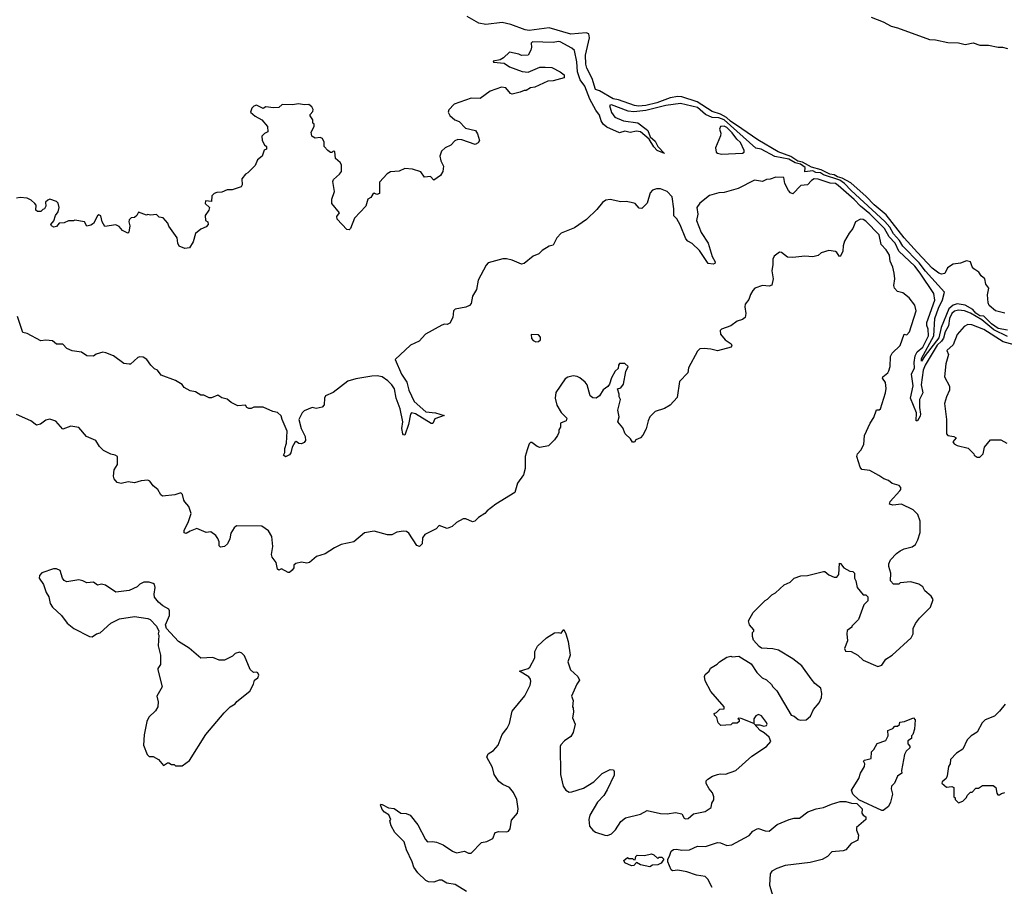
# Model space of a CAD drawing. Extents: x 2323203 to 2567568, y 883585 to 1022917.
# Tile 228 of 256: x 2504318 to 2511750, y 1008620 to 1015162. Entities that reach past the tile are written whole.
import ezdxf

# ---------------------------------------------------------------- set-up
doc = ezdxf.new("R2010")
doc.units = 0

msp = doc.modelspace()

# ---------------------------------------------------------------- linework, layer by layer
at = {"layer": '0CON10XD'}
for points in [[(2511094.3, 1013404.3), (2510994, 1013515), (2510858.4, 1013688.4), (2510766.7, 1013765), (2510708.3, 1013828.3), (2510590.9, 1013930.9), (2510526.7, 1013966.7), (2510491.2, 1013975), (2510465, 1013989.7), (2510432.4, 1013995), (2510368.2, 1014028.2), (2510295, 1014049.6), (2510227.4, 1014087.4), (2510191.3, 1014095), (2510137.9, 1014127.9), (2510044.2, 1014165), (2509889.7, 1014255), (2509768.9, 1014338.9), (2509684, 1014395), (2509654, 1014424), (2509607.6, 1014447.6), (2509545, 1014468.6), (2509432.9, 1014542.9), (2509315, 1014578.7), (2509285, 1014581.5), (2509228.5, 1014571.5), (2509127.5, 1014535), (2509045, 1014514.6), (2508989.6, 1014509.6), (2508959.4, 1014515), (2508838, 1014558), (2508798.5, 1014565), (2508694.2, 1014624.2), (2508665, 1014634.2), (2508638.5, 1014718.5), (2508598.5, 1014795), (2508590.7, 1014825), (2508589.1, 1014895), (2508618.1, 1015025), (2508614.3, 1015054.2), (2508595, 1015063.8), (2508478.5, 1015051.5), (2508315, 1015100.6), (2508165, 1015079.7), (2508134.3, 1015085), (2508025, 1015126.2), (2507960.6, 1015140.6), (2507836.3, 1015126.3), (2507784.3, 1015135), (2507695.7, 1015185.7)], [(2510745, 1015180), (2510835, 1015145.4), (2510895, 1015112), (2510945, 1015100), (2511185, 1015011.1), (2511230.2, 1015010.2), (2511325, 1014989.6), (2511405, 1014986.4), (2511455, 1014975.3), (2511515, 1014986.4), (2511565, 1014969.1), (2511631.2, 1014968.8), (2511705, 1014954), (2511735.4, 1014955.4), (2511775, 1014944.6)], [(2510593.4, 1013873.4), (2510543, 1013925), (2510509.3, 1013949.3), (2510385, 1013991.4), (2510362.8, 1014005), (2510328.7, 1014008.7), (2510305, 1014020.8), (2510245, 1014014), (2510246.9, 1014045), (2510211.8, 1014071.7), (2510172.5, 1014082.5), (2510125, 1014109.6), (2510018.7, 1014128.7), (2509915, 1014183.8), (2509875, 1014191.2), (2509635.4, 1014405), (2509595, 1014420.3), (2509545, 1014423.4), (2509495, 1014446.1), (2509435, 1014497.8), (2509305, 1014529.2), (2509194.2, 1014515), (2509045, 1014475.6), (2508955, 1014466.8), (2508911.2, 1014471.2), (2508785, 1014518.7), (2508770.4, 1014515), (2508785, 1014461.5), (2508809.7, 1014425), (2508875, 1014399.5), (2508985, 1014383.2), (2509048.1, 1014335), (2509058.4, 1014325), (2509077.9, 1014277.9), (2509114.2, 1014245), (2509134.8, 1014204.8), (2509185, 1014152), (2509130.8, 1014175), (2509105, 1014201.8), (2509069.6, 1014259.6), (2509005, 1014315.9), (2508975, 1014319.9), (2508925, 1014310.5), (2508885, 1014319.3), (2508845, 1014306.6), (2508750.2, 1014350.2), (2508722.7, 1014372.7), (2508708.5, 1014398.5), (2508695, 1014442.1), (2508667.9, 1014477.9), (2508621.7, 1014561.7), (2508585, 1014660), (2508547.8, 1014707.8), (2508528.2, 1014768.2), (2508524.7, 1014845), (2508505, 1014929.5), (2508485, 1014947.7), (2508397.5, 1014995), (2508385, 1014998.5), (2508345, 1014988.6), (2508190, 1014995), (2508180, 1014985), (2508182.5, 1014955), (2508177, 1014933), (2508157, 1014893), (2508105, 1014892.5), (2508085, 1014902.5), (2508015, 1014917.5), (2507970, 1014875), (2507945, 1014860), (2507891.7, 1014848.3), (2507895, 1014840), (2507975, 1014832.5), (2508015, 1014806.7), (2508111.7, 1014771.7), (2508155, 1014766.7), (2508245, 1014802.5), (2508285, 1014803.3), (2508335, 1014800), (2508398.3, 1014768.3), (2508427.5, 1014745), (2508427, 1014723), (2508345, 1014700), (2508305, 1014696.7), (2508207, 1014653), (2508175, 1014647.5), (2508141.7, 1014628.3), (2508125, 1014627.5), (2508096.4, 1014613.6), (2508035, 1014600), (2508022.5, 1014605), (2507988.3, 1014648.3), (2507955, 1014652), (2507868.8, 1014621.2), (2507795, 1014566.2), (2507725, 1014570), (2507597, 1014523), (2507558.3, 1014481.7), (2507552.5, 1014465), (2507565, 1014437.5), (2507602.5, 1014405), (2507635, 1014392.5), (2507683.9, 1014343.9), (2507757.5, 1014325), (2507775, 1014300), (2507789.3, 1014250.7), (2507777.7, 1014232.3), (2507755, 1014220), (2507655.7, 1014255.7), (2507625, 1014257.5), (2507602.7, 1014247.3), (2507572.5, 1014215), (2507530, 1014195), (2507501.7, 1014168.3), (2507489.3, 1014130.7), (2507496.1, 1014096.1), (2507515.9, 1014055.9), (2507512, 1014015), (2507493.3, 1013985), (2507445, 1013950), (2507418.3, 1013978.3), (2507374.1, 1013974.1), (2507345, 1014012.5), (2507283, 1014033), (2507225, 1014037.5), (2507181.7, 1014018.3), (2507116.7, 1014013.3), (2507090.7, 1013999.3), (2507034.1, 1013935.9), (2507035, 1013850), (2507015, 1013842.5), (2506995, 1013852.5), (2506982.5, 1013845), (2506969.3, 1013820.7), (2506945, 1013807.5), (2506932, 1013755), (2506845, 1013664), (2506814, 1013585), (2506805, 1013576), (2506788, 1013578), (2506713.8, 1013655), (2506712.5, 1013675), (2506732.5, 1013705), (2506673.3, 1013775), (2506673.9, 1013806.1), (2506694, 1013865), (2506680.7, 1013939.3), (2506687.5, 1013955), (2506733.3, 1013995), (2506746.7, 1014015), (2506746.4, 1014066.4), (2506737.5, 1014085), (2506702.5, 1014115), (2506696.4, 1014166.4), (2506685, 1014170), (2506675, 1014160), (2506665, 1014160), (2506644.1, 1014174.1), (2506617.5, 1014205), (2506616.4, 1014236.4), (2506603.3, 1014265), (2506585, 1014273.8), (2506548.3, 1014268.3), (2506523, 1014283), (2506518.3, 1014311.7), (2506540, 1014355), (2506540, 1014375), (2506531.7, 1014381.7), (2506530, 1014405), (2506510, 1014435), (2506510, 1014445), (2506531.7, 1014468.3), (2506532.5, 1014485), (2506522.5, 1014505), (2506501.7, 1014521.7), (2506465, 1014520), (2506425, 1014527.5), (2506375, 1014520), (2506298.3, 1014521.7), (2506275, 1014500), (2506235, 1014496), (2506177, 1014503), (2506155, 1014492.5), (2506106.4, 1014516.4), (2506085, 1014510), (2506070, 1014495), (2506060, 1014465), (2506095, 1014432.5), (2506146.4, 1014406.4), (2506187.5, 1014355), (2506190, 1014315), (2506165, 1014302.5), (2506146.4, 1014283.6), (2506149.6, 1014249.5), (2506166.7, 1014216.7), (2506180, 1014205), (2506180, 1014185), (2506163, 1014177), (2506149.3, 1014130.7), (2506112.5, 1014105), (2506095, 1014060), (2506040, 1014005), (2506023.6, 1013996.4), (2505995, 1013960), (2505997.5, 1013915), (2505989.3, 1013900.7), (2505923, 1013877), (2505885, 1013877.5), (2505845, 1013860), (2505805, 1013857.5), (2505785, 1013850), (2505768.3, 1013831.7), (2505765, 1013790), (2505720, 1013795), (2505717.5, 1013775), (2505750, 1013745), (2505747, 1013723), (2505717.5, 1013685), (2505720, 1013645), (2505737.5, 1013635), (2505740, 1013615), (2505725, 1013597.5), (2505685, 1013580), (2505645, 1013547.5), (2505626.7, 1013485), (2505600, 1013440), (2505565, 1013433.8), (2505522.3, 1013452.3), (2505511.2, 1013475), (2505506.1, 1013516.1), (2505443.8, 1013603.8), (2505436.2, 1013626.2), (2505400, 1013665), (2505371.7, 1013671.7), (2505351.7, 1013691.7), (2505305, 1013687.5), (2505285, 1013692.5), (2505275, 1013687.5), (2505215, 1013710), (2505202.5, 1013685), (2505185, 1013667.5), (2505160, 1013665), (2505145, 1013650), (2505143, 1013637), (2505150, 1013605), (2505141.7, 1013558.3), (2505135, 1013550), (2505095, 1013570), (2505069.6, 1013599.5), (2505045, 1013613.3), (2504961.2, 1013601.2), (2504941.2, 1013635), (2504930.7, 1013680.7), (2504915, 1013690), (2504905, 1013682.5), (2504876.1, 1013623.9), (2504855, 1013610), (2504825, 1013602.5), (2504806.1, 1013636.1), (2504735, 1013647.5), (2504725, 1013642.5), (2504687, 1013643), (2504655, 1013628.8), (2504615, 1013625.7), (2504595, 1013600), (2504575, 1013596.2), (2504557.5, 1013605), (2504552.5, 1013615), (2504575.8, 1013644.2), (2504587.5, 1013685), (2504609.6, 1013710.5), (2504615.9, 1013744.1), (2504607.7, 1013777.7), (2504595, 1013790), (2504545, 1013806.2), (2504529.3, 1013800.7), (2504512.5, 1013785), (2504516.2, 1013755), (2504506.4, 1013733.6), (2504491.7, 1013728.3), (2504477, 1013713), (2504453, 1013713), (2504440, 1013725), (2504441.7, 1013761.7), (2504432.5, 1013775), (2504405, 1013800), (2504373.9, 1013813.9), (2504321.2, 1013818.8), (2504295, 1013813.8)], [(2509615, 1014146.7), (2509775, 1014153.8), (2509786.9, 1014163.1), (2509786.5, 1014175), (2509759.7, 1014235), (2509730.5, 1014260.5), (2509695, 1014309), (2509655, 1014349.3), (2509635, 1014359), (2509609.2, 1014355), (2509600.6, 1014335), (2509610.8, 1014305), (2509609.2, 1014285), (2509571.2, 1014195), (2509575, 1014162.5), (2509585, 1014153.3), (2509615, 1014146.7)], [(2511775, 1012769.3), (2511671.7, 1012821.7), (2511581.7, 1012895), (2511495, 1012947.1), (2511450, 1012965), (2511405, 1012968.7), (2511375, 1012962.2), (2511355, 1012943.9), (2511337.8, 1012905), (2511328.2, 1012851.8), (2511305, 1012806.1), (2511291.8, 1012758.2), (2511275.6, 1012734.4), (2511244.1, 1012705.9), (2511153.8, 1012555), (2511138.9, 1012515), (2511121.7, 1012405), (2511134.1, 1012345), (2511109.8, 1012295), (2511109.5, 1012235), (2511118.4, 1012185), (2511115, 1012168.2), (2511095, 1012132.9), (2511085, 1012133.8), (2511087.1, 1012195), (2511041.4, 1012305), (2511062.4, 1012397.6), (2511049.1, 1012485), (2511072.3, 1012535), (2511068.8, 1012575), (2511077.4, 1012625), (2511093.6, 1012655), (2511135, 1012689.8), (2511177.1, 1012775), (2511175.4, 1012825.4), (2511164.3, 1012854.3), (2511165.5, 1012875), (2511225.6, 1013045), (2511218.9, 1013095), (2511115, 1013249.2), (2511075, 1013302.4), (2510954.8, 1013415), (2510926.1, 1013475), (2510882.1, 1013522.1), (2510845, 1013586.5), (2510735, 1013695.8), (2510664, 1013754), (2510617.9, 1013805), (2510495, 1013911.4), (2510475, 1013924.1), (2510435, 1013927.6), (2510345, 1013957.5), (2510315, 1013959.6), (2510295, 1013948.5), (2510265, 1013914.6), (2510215, 1013909.5), (2510155, 1013847.5), (2510136, 1013855), (2510122.4, 1013872.4), (2510094, 1013925), (2510085, 1013970), (2510025, 1013973.3), (2509983, 1013957), (2509955, 1013956.7), (2509925, 1013940), (2509865, 1013950), (2509742.3, 1013887.7), (2509635, 1013858), (2509595, 1013855.8), (2509525.7, 1013834.3), (2509452.1, 1013777.9), (2509430, 1013745), (2509436.2, 1013695), (2509426.9, 1013645), (2509463.1, 1013555), (2509515.8, 1013475), (2509546.2, 1013375), (2509567.5, 1013335), (2509565, 1013322.5), (2509553, 1013317), (2509515, 1013321.2), (2509448.6, 1013418.6), (2509395, 1013471.2), (2509360.9, 1013490.9), (2509347.1, 1013507.1), (2509302.7, 1013612.7), (2509278.3, 1013658.3), (2509255, 1013682.5), (2509255.5, 1013735), (2509244.3, 1013824.3), (2509204.4, 1013864.4), (2509155.8, 1013885.8), (2509125, 1013885.8), (2509095.9, 1013874.1), (2509076.1, 1013853.9), (2509053.6, 1013776.4), (2509015, 1013736.7), (2508995, 1013740), (2508963.6, 1013773.6), (2508933, 1013783), (2508895, 1013788.8), (2508855, 1013786), (2508775, 1013805.4), (2508741.7, 1013798.3), (2508717.9, 1013782.1), (2508675, 1013729.2), (2508596.8, 1013653.2), (2508505, 1013591.4), (2508405, 1013550), (2508372.5, 1013515), (2508345, 1013460), (2508315, 1013452.5), (2508261.7, 1013418.3), (2508236.1, 1013393.9), (2508195, 1013377.5), (2508125, 1013322), (2508105, 1013316.7), (2508035, 1013346.2), (2507993.9, 1013356.1), (2507965, 1013356.2), (2507855, 1013326.7), (2507840, 1013310), (2507780, 1013195), (2507766.7, 1013125), (2507736.7, 1013075), (2507725, 1013020), (2507712.5, 1013005), (2507685, 1012992.5), (2507605, 1012976.7), (2507592.5, 1012965), (2507586.7, 1012915), (2507565, 1012870), (2507545, 1012860), (2507525, 1012862.5), (2507505, 1012856.7), (2507381.2, 1012788.8), (2507332.5, 1012735), (2507267.5, 1012705), (2507153, 1012597), (2507200, 1012485), (2507240.5, 1012425), (2507256.2, 1012365), (2507295, 1012278.5), (2507385, 1012202.2), (2507455.8, 1012194.2), (2507522.5, 1012175), (2507452.4, 1012147.6), (2507435.7, 1012114.3), (2507425, 1012112.9), (2507305, 1012187.1), (2507275, 1012194.2), (2507267.1, 1012185), (2507252.7, 1012105), (2507225, 1012026.7), (2507215, 1012027.5), (2507211.2, 1012035), (2507203.1, 1012075), (2507210.9, 1012125), (2507190, 1012225), (2507160.7, 1012305), (2507146.5, 1012375), (2507128.4, 1012405), (2507096.6, 1012436.6), (2507055, 1012466.2), (2507016.9, 1012473.1), (2506975, 1012471.4), (2506855, 1012450.8), (2506795, 1012434.4), (2506685, 1012348.8), (2506627, 1012323), (2506620, 1012305), (2506616.7, 1012255), (2506602.3, 1012237.7), (2506555, 1012226.2), (2506525, 1012233.3), (2506465, 1012210), (2506450, 1012195), (2506426.2, 1012145), (2506441.9, 1012075), (2506472.2, 1012015), (2506475.8, 1011985), (2506465, 1011970), (2506445, 1011960), (2506425, 1011963.3), (2506405, 1011976.7), (2506395, 1011970.8), (2506374.6, 1011935.4), (2506365, 1011892.5), (2506354, 1011876), (2506325, 1011861.2), (2506310, 1011875), (2506320, 1011895), (2506318.5, 1011925), (2506332.9, 1011965), (2506337.5, 1012055), (2506298.6, 1012145), (2506292.7, 1012172.7), (2506265, 1012197.5), (2506230, 1012205), (2506155, 1012237.5), (2506085, 1012237.5), (2506065, 1012227.5), (2506047, 1012227), (2506033.8, 1012233.8), (2506022.5, 1012252.5), (2505965, 1012247.5), (2505915, 1012272.5), (2505885, 1012297.5), (2505845, 1012307.5), (2505815, 1012327.5), (2505765, 1012307.5), (2505748.3, 1012308.3), (2505707.5, 1012327.5), (2505685, 1012327.5), (2505645, 1012352.5), (2505605, 1012360), (2505560, 1012385), (2505545, 1012407.5), (2505495, 1012437.5), (2505385, 1012477.5), (2505357.5, 1012515), (2505335, 1012527.5), (2505307.5, 1012555), (2505277.7, 1012597.7), (2505250, 1012615), (2505225, 1012616.7), (2505209.3, 1012610.7), (2505155, 1012562.5), (2505145, 1012562.5), (2505105, 1012567.5), (2505025, 1012623.8), (2504968, 1012648), (2504945, 1012653.3), (2504895, 1012636.7), (2504875, 1012622.5), (2504825, 1012623.3), (2504785, 1012652.5), (2504715, 1012662.5), (2504675, 1012680), (2504645, 1012712.5), (2504595, 1012712.5), (2504565, 1012737.5), (2504515, 1012743.3), (2504477.7, 1012737.7), (2504375, 1012793.8), (2504341.7, 1012801.7), (2504301.7, 1012921.7)], [(2511775, 1012817), (2511705, 1012832), (2511653.5, 1012865), (2511595, 1012924.9), (2511565, 1012926.3), (2511535, 1012945.8), (2511513.2, 1012973.2), (2511455, 1013006.4), (2511395, 1013017.3), (2511363.1, 1013006.9), (2511331.2, 1012978.8), (2511272.8, 1012837.2), (2511255, 1012761), (2511152.7, 1012627.3), (2511125, 1012583.1), (2511126.2, 1012605), (2511217.7, 1012775), (2511224.6, 1012905.4), (2511252.4, 1012985), (2511283.5, 1013046.5), (2511298, 1013105), (2511155, 1013264.4), (2511107, 1013327), (2510985, 1013452.3), (2510957.9, 1013495), (2510914.8, 1013544.8), (2510885.3, 1013595), (2510847.8, 1013637.8), (2510593.4, 1013873.4)], [(2507691.9, 1008581.9), (2507605, 1008634.4), (2507543.5, 1008643.5), (2507505, 1008666), (2507485, 1008666), (2507445, 1008651.2), (2507405, 1008654), (2507385, 1008664), (2507322.4, 1008722.4), (2507293.8, 1008765), (2507281.2, 1008805), (2507236.9, 1008895), (2507220, 1008955), (2507150, 1009025), (2507122.5, 1009077.5), (2507112.5, 1009115), (2507120, 1009125), (2507105, 1009160), (2507070.7, 1009180.7), (2507055, 1009200), (2507042.5, 1009235), (2507045, 1009240), (2507055, 1009237.5), (2507103, 1009213), (2507145, 1009206.7), (2507195, 1009171.2), (2507235, 1009168.8), (2507265, 1009156.7), (2507324, 1009085), (2507382.3, 1008972.3), (2507397.5, 1008955), (2507435, 1008959.2), (2507465, 1008952.9), (2507515, 1008932.5), (2507585, 1008884.2), (2507615, 1008872.5), (2507676, 1008886), (2507705, 1008870), (2507725, 1008870.8), (2507805, 1008951.2), (2507845, 1008958), (2507889.6, 1008980.5), (2507907.5, 1009025), (2507935, 1009034), (2507995, 1009030), (2508007.5, 1009035), (2508020, 1009055), (2508030.5, 1009119.5), (2508075, 1009173.3), (2508079.5, 1009205), (2508070.9, 1009275), (2508045, 1009328), (2508015, 1009365.8), (2507965, 1009387.5), (2507935, 1009410), (2507900.8, 1009465), (2507887, 1009517), (2507844.3, 1009595), (2507855, 1009620.8), (2507894.5, 1009645.5), (2507930.8, 1009685), (2507960, 1009765), (2507997.5, 1009815), (2508015, 1009850), (2508036.7, 1009943.3), (2508130.9, 1010059.1), (2508171.7, 1010138.3), (2508176.4, 1010166.4), (2508173.9, 1010183.9), (2508161.7, 1010201.7), (2508090, 1010245), (2508155, 1010264), (2508170, 1010275), (2508206.2, 1010345), (2508207, 1010393), (2508226.4, 1010433.6), (2508293.9, 1010496.1), (2508355, 1010533.3), (2508385, 1010536.7), (2508405, 1010530), (2508425, 1010557.5), (2508441.2, 1010525), (2508458.3, 1010468.3), (2508472.5, 1010365), (2508456.2, 1010315), (2508476.2, 1010255), (2508530, 1010205), (2508542.5, 1010175), (2508523.3, 1010145), (2508483.8, 1010055), (2508496.4, 1010023.6), (2508490, 1009975), (2508496.4, 1009966.4), (2508498.8, 1009935), (2508491.7, 1009891.7), (2508511.2, 1009845), (2508495, 1009780), (2508478.3, 1009751.7), (2508431.7, 1009718.3), (2508402.1, 1009687.9), (2508398.6, 1009675), (2508400, 1009465), (2508419.2, 1009375), (2508440, 1009345), (2508465, 1009331.2), (2508485, 1009332), (2508575, 1009360.8), (2508651.5, 1009408.5), (2508715, 1009471.2), (2508775, 1009502.5), (2508799.3, 1009499.3), (2508806.1, 1009486.1), (2508805, 1009460), (2508752.4, 1009347.6), (2508727.5, 1009305), (2508680, 1009255), (2508622, 1009158), (2508613.2, 1009123.2), (2508620, 1009075), (2508645, 1009044.2), (2508665, 1009029.2), (2508735, 1009005.7), (2508755.5, 1009004.5), (2508785, 1009017.1), (2508815, 1009045.8), (2508855, 1009109.4), (2508892, 1009138.1), (2509005, 1009163.9), (2509055, 1009191.8), (2509155, 1009168.5), (2509205, 1009167.9), (2509267.4, 1009177.4), (2509315, 1009166), (2509335, 1009133.8), (2509345, 1009130), (2509365, 1009132), (2509405, 1009167.1), (2509492.5, 1009185), (2509536.7, 1009215), (2509542.7, 1009247.3), (2509556.8, 1009273.2), (2509558.1, 1009295), (2509546.9, 1009325), (2509521.9, 1009355), (2509500.6, 1009395), (2509500, 1009415), (2509511.7, 1009428.3), (2509548.3, 1009451.7), (2509585, 1009463.8), (2509605, 1009468.8), (2509645, 1009466.2), (2509725, 1009493.3), (2509845, 1009601.2), (2509956.2, 1009675), (2509987.9, 1009712.1), (2509974.5, 1009745), (2509937.7, 1009777.7), (2509907.1, 1009795), (2509860, 1009850), (2509765, 1009886.7), (2509745, 1009890), (2509740, 1009885), (2509748.3, 1009878.3), (2509750, 1009865), (2509735, 1009852.5), (2509698.3, 1009851.7), (2509685, 1009840), (2509610, 1009835), (2509590, 1009855), (2509580, 1009895), (2509561.7, 1009911.7), (2509560, 1009925), (2509578.3, 1009931.7), (2509603, 1009957), (2509635, 1009960), (2509636.7, 1009975), (2509535, 1010091.2), (2509491.7, 1010171.7), (2509486.7, 1010203.3), (2509491.2, 1010218.8), (2509522.5, 1010245), (2509533.6, 1010266.4), (2509583, 1010297), (2509600, 1010315), (2509655, 1010350), (2509685, 1010357.5), (2509695, 1010352.5), (2509746.4, 1010356.4), (2509839.3, 1010299.3), (2509882.5, 1010235), (2509923.6, 1010193.6), (2509955, 1010177.5), (2509993, 1010143), (2510002.5, 1010125), (2510032.5, 1010095), (2510142.3, 1009912.3), (2510165, 1009903.3), (2510195, 1009878.8), (2510215, 1009874.2), (2510255, 1009876.7), (2510286.2, 1009905), (2510309.2, 1009955), (2510352, 1010005), (2510370, 1010045), (2510372.9, 1010075), (2510365, 1010116.7), (2510321.3, 1010151.3), (2510291.2, 1010185), (2510222.5, 1010285), (2510155, 1010337.5), (2510045, 1010402.5), (2510003, 1010413), (2509918.3, 1010418.3), (2509900.7, 1010430.7), (2509858.3, 1010478.3), (2509850, 1010505), (2509850, 1010535), (2509860, 1010545), (2509860, 1010555), (2509827.5, 1010595), (2509820, 1010625), (2509855, 1010687.5), (2509945, 1010777.5), (2509963, 1010787), (2509995, 1010820), (2510022.5, 1010835), (2510087.5, 1010895), (2510133.6, 1010916.4), (2510165, 1010946.2), (2510215, 1010963.3), (2510265, 1010966.7), (2510385, 1010997.5), (2510395, 1010996.7), (2510425, 1010972.5), (2510465, 1010952.5), (2510487, 1010953), (2510500, 1010975), (2510505, 1011060), (2510515, 1011057.5), (2510540, 1011025), (2510585, 1011000), (2510607, 1010997), (2510620, 1010985), (2510620, 1010945), (2510630, 1010925), (2510640, 1010875), (2510685, 1010820), (2510705, 1010820), (2510720, 1010805), (2510720, 1010775), (2510690, 1010745), (2510650, 1010635), (2510600, 1010585), (2510600, 1010575), (2510565, 1010550), (2510561.2, 1010525), (2510566.1, 1010473.9), (2510543.3, 1010415), (2510552.5, 1010395), (2510595, 1010393.3), (2510643.8, 1010365), (2510685, 1010326.7), (2510795, 1010280), (2510825, 1010290), (2510856.4, 1010333.6), (2510905, 1010365.8), (2511048, 1010495), (2511062, 1010525), (2511063.3, 1010565), (2511078.8, 1010605), (2511110, 1010645), (2511193.6, 1010726.4), (2511212.5, 1010785), (2511199.3, 1010809.3), (2511150.7, 1010850.7), (2511135, 1010880), (2511105, 1010900), (2511045, 1010917.5), (2510965, 1010910), (2510955, 1010900), (2510915, 1010900), (2510890, 1010925), (2510892.5, 1010985), (2510877.5, 1011035), (2510877.5, 1011055), (2510890, 1011085), (2510937, 1011133), (2510965, 1011152.5), (2510993.6, 1011166.4), (2511055, 1011182.5), (2511079.3, 1011200.7), (2511097.5, 1011235), (2511115, 1011290), (2511115.5, 1011375.5), (2511096.4, 1011426.4), (2511061.3, 1011461.3), (2510975, 1011503.8), (2510908, 1011498), (2510883.8, 1011503.8), (2510888, 1011525), (2510961.1, 1011605), (2510968.9, 1011615), (2510969.7, 1011629.7), (2510956.2, 1011645), (2510905, 1011661.9), (2510875, 1011684.2), (2510840, 1011695), (2510801.9, 1011721.9), (2510735, 1011758.8), (2510675, 1011767.5), (2510661.2, 1011785), (2510636.7, 1011865), (2510643.3, 1011885), (2510667.6, 1011912.4), (2510689.2, 1011955), (2510696, 1012024), (2510736.7, 1012115), (2510765, 1012160), (2510784.4, 1012215.6), (2510805, 1012216.7), (2510815.6, 1012225), (2510854, 1012345), (2510857.7, 1012377.7), (2510852.3, 1012422.3), (2510831.2, 1012455), (2510833.8, 1012465), (2510871.2, 1012495), (2510878.8, 1012511.2), (2510888, 1012545), (2510890.4, 1012619.5), (2510905, 1012643.3), (2510965, 1012703.3), (2510995, 1012787.5), (2511015, 1012782.5), (2511033.8, 1012805), (2511083.8, 1012965), (2511075.7, 1013005.7), (2511032.7, 1013062.7), (2510985, 1013098.8), (2510945, 1013110), (2510921.2, 1013135), (2510916.2, 1013155), (2510923.8, 1013205), (2510918.8, 1013248.8), (2510909.2, 1013295), (2510888.5, 1013338.5), (2510882.5, 1013385), (2510858.1, 1013425), (2510820.9, 1013465), (2510805, 1013537.5), (2510705, 1013642.2), (2510685, 1013653.1), (2510664.2, 1013655.8), (2510627.5, 1013635), (2510606.2, 1013585), (2510579.4, 1013550.6), (2510545, 1013488.8), (2510534.4, 1013455), (2510532, 1013415), (2510515, 1013376.7), (2510505, 1013373.3), (2510486.7, 1013405), (2510475, 1013412.5), (2510425, 1013420), (2510368.3, 1013401.7), (2510345, 1013382.5), (2510305, 1013372.5), (2510245, 1013377.5), (2510155, 1013366.2), (2510115, 1013370), (2510067.5, 1013405), (2510052.3, 1013407.7), (2510014.3, 1013375.7), (2510002.5, 1013355), (2510004, 1013315), (2509994.5, 1013265), (2510006.7, 1013205), (2509995, 1013158.8), (2509975, 1013150.6), (2509925, 1013155.8), (2509867.5, 1013135), (2509851.2, 1013118.8), (2509835, 1013087.5), (2509821.2, 1013048.8), (2509793.1, 1013015), (2509790.5, 1012995), (2509799.4, 1012945), (2509793.3, 1012915), (2509775, 1012898.8), (2509735, 1012886), (2509685, 1012850.8), (2509615, 1012825.6), (2509604.5, 1012815), (2509607, 1012787), (2509643.3, 1012745), (2509687.5, 1012715), (2509693.3, 1012705), (2509689.3, 1012690.7), (2509585, 1012662.5), (2509535, 1012675.8), (2509485, 1012680), (2509453, 1012677), (2509435, 1012660), (2509367.5, 1012535), (2509362.5, 1012495), (2509298.3, 1012431.7), (2509280.7, 1012309.3), (2509228.7, 1012251.3), (2509185, 1012227.5), (2509115, 1012203.3), (2509075, 1012163.3), (2509060.8, 1012135), (2509047.6, 1012072.4), (2509022.5, 1012025), (2509005, 1012006), (2508970, 1011990), (2508958.3, 1011971.7), (2508945, 1011972.5), (2508927.7, 1011997.7), (2508888, 1012035), (2508871.7, 1012081.7)], [(2511755, 1012945.7), (2511683.8, 1012965), (2511636.7, 1013005), (2511628.8, 1013025), (2511623.8, 1013085), (2511632.5, 1013135), (2511610, 1013165), (2511602.5, 1013205), (2511575, 1013227.5), (2511557.5, 1013255), (2511520.7, 1013280.7), (2511507.5, 1013297.5), (2511494, 1013334), (2511465, 1013342.5), (2511420, 1013325), (2511365, 1013317.5), (2511320.8, 1013289.2), (2511302.5, 1013245), (2511275, 1013242), (2511255, 1013249.2), (2511205, 1013285.6), (2511094.3, 1013404.3)], [(2511825, 1012708.4), (2511741, 1012731), (2511595, 1012823.9), (2511505, 1012857.7), (2511475, 1012860.8), (2511446.7, 1012845), (2511395, 1012786.7), (2511363.2, 1012706.8), (2511317.5, 1012665), (2511330, 1012635), (2511310, 1012565), (2511300, 1012465), (2511337.5, 1012395), (2511337.5, 1012365), (2511313.3, 1012315), (2511300, 1012265), (2511313.3, 1012145), (2511313.3, 1012035), (2511325, 1012024), (2511370, 1012015), (2511387.5, 1012005), (2511362.5, 1011975), (2511370.7, 1011960.7), (2511395, 1011947.5), (2511477, 1011927), (2511520, 1011885), (2511523.6, 1011873.6), (2511545, 1011860), (2511565, 1011860), (2511590, 1011885), (2511600, 1011935), (2511645, 1011990), (2511725, 1011990), (2511770, 1011965)], [(2508215, 1012730), (2508235, 1012732.5), (2508250, 1012745), (2508250, 1012765), (2508235, 1012782.5), (2508180, 1012785), (2508182.5, 1012755), (2508195, 1012740), (2508215, 1012730)], [(2508871.7, 1012081.7), (2508833.3, 1012125), (2508843.8, 1012165), (2508833.8, 1012215), (2508852.5, 1012295), (2508842.5, 1012315), (2508842.5, 1012335), (2508830, 1012375), (2508855, 1012382.5), (2508875, 1012410), (2508893.8, 1012506.2), (2508910, 1012545), (2508885, 1012567.5), (2508845, 1012566.7), (2508837.5, 1012555), (2508835, 1012530), (2508811.7, 1012508.3), (2508785, 1012457.5), (2508770.7, 1012409.3), (2508757.7, 1012392.3), (2508722.3, 1012367.7), (2508695, 1012322.5), (2508670, 1012305), (2508645, 1012306.7), (2508625, 1012322.5), (2508602, 1012405), (2508586.6, 1012426.6), (2508545, 1012458), (2508525, 1012468.8), (2508495, 1012473.3), (2508456.1, 1012463.9), (2508435, 1012450), (2508365, 1012347.5), (2508361.2, 1012305), (2508373, 1012253), (2508406.2, 1012196.2), (2508447.5, 1012155), (2508442.5, 1012135), (2508400, 1012115), (2508400, 1012085), (2508387.5, 1012065), (2508387.5, 1012045), (2508377, 1012023), (2508355, 1011990), (2508310, 1011945), (2508245, 1011932.5), (2508225, 1011940), (2508185, 1011970), (2508175, 1011970), (2508165, 1011960), (2508147.5, 1011915), (2508133.3, 1011865), (2508132.5, 1011775), (2508120, 1011725), (2508076.1, 1011663.9), (2508055, 1011592.5), (2507912.5, 1011505), (2507846.7, 1011455), (2507830, 1011435), (2507781.2, 1011405), (2507754, 1011376), (2507735, 1011372), (2507685, 1011393.3), (2507665, 1011393.3), (2507615, 1011366.2), (2507582.5, 1011335), (2507545, 1011320), (2507485, 1011342.5), (2507460.7, 1011319.3), (2507375, 1011276.7), (2507358.8, 1011251.2), (2507356, 1011205), (2507335, 1011184), (2507315, 1011192.5), (2507256, 1011285), (2507237.3, 1011297.3), (2507215, 1011301.2), (2507165, 1011293.3), (2507126.1, 1011273.9), (2507095, 1011273.3), (2506995, 1011300.6), (2506921.3, 1011288.7), (2506839.7, 1011220.3), (2506745, 1011200.8), (2506695, 1011174.2), (2506625, 1011130), (2506559.3, 1011110.7), (2506505, 1011063.3), (2506485, 1011060), (2506445, 1011067.5), (2506403, 1011057), (2506387.5, 1011045), (2506386.2, 1011025), (2506374.1, 1011005.9), (2506355, 1010990), (2506345, 1010990), (2506295, 1011017.5), (2506275, 1011006.7), (2506264.2, 1011014.2), (2506254.4, 1011064.4), (2506223.3, 1011105), (2506220, 1011125), (2506228, 1011185), (2506220.7, 1011260.7), (2506195, 1011303.3), (2506145, 1011337.5), (2505955, 1011340), (2505936.7, 1011325), (2505911.2, 1011285), (2505903.6, 1011243.6), (2505885.8, 1011204.2), (2505865, 1011186), (2505835, 1011180), (2505825, 1011190), (2505825, 1011220), (2505815, 1011246.7), (2505797.7, 1011267.7), (2505760, 1011295), (2505725, 1011290), (2505655, 1011320), (2505605, 1011302), (2505575, 1011284), (2505559.6, 1011289.5), (2505559.2, 1011305), (2505593.1, 1011375), (2505613.1, 1011435), (2505595, 1011486.7), (2505565, 1011521.2), (2505556.2, 1011535), (2505547, 1011577), (2505535, 1011590), (2505490, 1011575), (2505395, 1011566.2), (2505384.2, 1011574.2), (2505362, 1011615), (2505325, 1011644), (2505299.4, 1011679.4), (2505285.7, 1011685.7), (2505235, 1011682), (2505185, 1011666), (2505137, 1011673), (2505085, 1011660), (2505055, 1011667.5), (2505030, 1011695), (2505026.2, 1011715), (2505032.5, 1011765), (2505055.8, 1011805), (2505057.5, 1011865), (2505040, 1011875), (2505005, 1011881.2), (2504950.6, 1011910.6), (2504920, 1011940), (2504893.3, 1011985), (2504823.3, 1012015), (2504765, 1012083.8), (2504705, 1012094), (2504645, 1012070), (2504590.3, 1012130.3), (2504545, 1012145.6), (2504515, 1012139.2), (2504475, 1012108.8), (2504445, 1012100), (2504403.2, 1012133.2), (2504295, 1012182)], [(2505545, 1009530), (2505599.3, 1009570.7), (2505723.9, 1009766.1), (2505860.4, 1009929.5), (2505907.5, 1009975), (2505945, 1009997.5), (2505957.5, 1010015), (2506056.4, 1010093.6), (2506082.5, 1010145), (2506090, 1010175), (2506116.4, 1010193.6), (2506123.3, 1010215), (2506115, 1010232.5), (2506105, 1010237.5), (2506083, 1010233), (2506057, 1010257), (2506015, 1010360), (2505995, 1010380), (2505977, 1010387), (2505945, 1010377.5), (2505925, 1010357.5), (2505865, 1010327.5), (2505825, 1010327.5), (2505775, 1010347.5), (2505685, 1010342.5), (2505598.3, 1010418.3), (2505517, 1010467), (2505427.5, 1010565), (2505417.5, 1010595), (2505450, 1010665), (2505449.3, 1010699.3), (2505443, 1010713), (2505397.7, 1010737.7), (2505366.7, 1010765), (2505335, 1010802.5), (2505332, 1010825), (2505340, 1010875), (2505335, 1010897.5), (2505325, 1010906.7), (2505295, 1010916.2), (2505255, 1010916.2), (2505225, 1010900), (2505205, 1010880), (2505145, 1010853.8), (2505045, 1010841.2), (2504965, 1010893.8), (2504935, 1010901.2), (2504905, 1010893.8), (2504875, 1010916.7), (2504825, 1010910), (2504795, 1010926.7), (2504765, 1010933.3), (2504675, 1010917.5), (2504655, 1010928.8), (2504642, 1010945), (2504623.8, 1011005), (2504597, 1011017), (2504574.3, 1011015.7), (2504484.3, 1010985.7), (2504466.7, 1010965), (2504466.2, 1010945), (2504497.9, 1010897.9), (2504517, 1010837), (2504537.5, 1010805), (2504549.2, 1010755), (2504566.6, 1010726.6), (2504633.8, 1010665), (2504677.3, 1010607.3), (2504725.9, 1010565.9), (2504845, 1010506.2), (2504865, 1010502.5), (2504897.5, 1010525), (2504925, 1010533.3), (2505005, 1010607.5), (2505070.7, 1010639.3), (2505185, 1010657.5), (2505285, 1010642.5), (2505303, 1010633), (2505350, 1010585), (2505367.5, 1010545), (2505362.5, 1010525), (2505367.5, 1010515), (2505363.3, 1010435), (2505380, 1010365), (2505380, 1010295), (2505360, 1010265), (2505360, 1010255), (2505392.5, 1010125), (2505353.3, 1010055), (2505363, 1010013), (2505360, 1009975), (2505342.5, 1009945), (2505293.9, 1009896.1), (2505277.5, 1009865), (2505257, 1009763), (2505252.5, 1009685), (2505280, 1009615), (2505295, 1009600), (2505325, 1009600), (2505365, 1009577.5), (2505403, 1009533), (2505435, 1009552.5), (2505445, 1009552.5), (2505465, 1009540), (2505485, 1009540), (2505495, 1009530), (2505545, 1009530)], [(2511756.1, 1009993.9), (2511715, 1009942.5), (2511675, 1009903.8), (2511605, 1009876.7), (2511584, 1009855), (2511545.4, 1009784.6), (2511500.8, 1009755), (2511470.8, 1009725), (2511437.5, 1009655), (2511390, 1009625), (2511343.6, 1009576.4), (2511342.5, 1009545), (2511330, 1009525), (2511318.8, 1009455), (2511312.5, 1009435), (2511280.7, 1009409.3), (2511278.3, 1009398.3), (2511315, 1009367.5), (2511355, 1009372.5), (2511370, 1009365), (2511370, 1009295), (2511378.3, 1009288.3), (2511380, 1009275), (2511405, 1009250), (2511438.3, 1009261.7), (2511465, 1009290), (2511470, 1009305), (2511495, 1009330), (2511508.3, 1009331.7), (2511535, 1009360), (2511555, 1009360), (2511585, 1009380), (2511665, 1009380), (2511687, 1009367), (2511693, 1009323), (2511701.7, 1009311.7), (2511715, 1009310), (2511728.3, 1009321.7), (2511755, 1009327.5)], [(2509935, 1009828), (2509955, 1009833.3), (2509960, 1009845), (2509955.9, 1009855.9), (2509916.4, 1009906.4), (2509895, 1009917.5), (2509873.6, 1009906.4), (2509860, 1009885), (2509860, 1009850), (2509870, 1009840), (2509905, 1009838), (2509935, 1009828)], [(2510825, 1009192), (2510652.2, 1009272.2), (2510608, 1009315), (2510596.7, 1009345), (2510653.3, 1009435), (2510663.8, 1009475), (2510693.8, 1009525), (2510696.7, 1009545), (2510687.5, 1009565), (2510695, 1009572.5), (2510746.4, 1009583.6), (2510747.5, 1009635), (2510766.2, 1009653.8), (2510791.7, 1009698.3), (2510855, 1009720), (2510873, 1009757), (2510870, 1009795), (2510908.3, 1009811.7), (2510925, 1009830), (2510945, 1009830), (2510958.3, 1009841.7), (2510961.7, 1009858.3), (2510997, 1009863), (2511065, 1009892.5), (2511076.2, 1009876.2), (2511072.5, 1009805), (2511060, 1009765), (2511050, 1009755), (2511050, 1009735), (2511023, 1009717), (2511022.5, 1009695), (2511037, 1009677), (2511037.5, 1009665), (2511010.7, 1009639.3), (2510997.5, 1009615), (2510973.3, 1009495), (2510976.7, 1009475), (2510945, 1009452.5), (2510922.3, 1009397.7), (2510900, 1009375), (2510896.7, 1009355), (2510906.2, 1009315), (2510890, 1009255), (2510875, 1009222.5), (2510835, 1009193.3), (2510825, 1009192)], [(2510268.3, 1009181.7), (2510330, 1009205), (2510385, 1009214), (2510445, 1009240.8), (2510510.3, 1009259.7), (2510555, 1009261.2), (2510597.9, 1009247.9), (2510636.3, 1009246.3), (2510676.2, 1009205), (2510675, 1009172.5), (2510685, 1009156.7), (2510703.8, 1009143.8), (2510706, 1009125), (2510634, 1009065), (2510633.8, 1009045), (2510650, 1009005), (2510645, 1008967.5), (2510595, 1008942), (2510555, 1008896.2), (2510535, 1008888.8), (2510449.1, 1008880.9), (2510415, 1008844.3), (2510375, 1008821.5), (2510285, 1008799.5), (2510095, 1008776), (2510034.4, 1008755.6), (2509996, 1008734), (2509983.1, 1008715), (2509977.8, 1008627.8), (2510017.1, 1008495)], [(2509545, 1008610), (2509512, 1008675), (2509491.2, 1008695), (2509425.8, 1008704.2), (2509355, 1008730.5), (2509285, 1008742.2), (2509245, 1008738), (2509235, 1008744), (2509210, 1008805), (2509210, 1008825), (2509223.6, 1008846.4), (2509235, 1008886.2), (2509252.4, 1008897.6), (2509275, 1008901.4), (2509315, 1008892), (2509375, 1008895.6), (2509435, 1008922.5), (2509495, 1008920), (2509585, 1008950.8), (2509608.8, 1008948.8), (2509655, 1008928.8), (2509693.6, 1008933.6), (2509825, 1009003.3), (2509852.5, 1009035), (2509885, 1009053.3), (2509895, 1009056), (2509945, 1009038), (2509975, 1009036.2), (2510035, 1009087.8), (2510126.7, 1009125), (2510165, 1009133.6), (2510205.5, 1009134.4), (2510268.3, 1009181.7)], [(2509075, 1008767.5), (2509005, 1008781.2), (2508975, 1008800), (2508955, 1008777.5), (2508935, 1008773.8), (2508885, 1008797.5), (2508877.5, 1008815), (2508905, 1008836.7), (2508915, 1008830), (2508945, 1008830), (2508951.7, 1008821.7), (2508965, 1008820), (2508970, 1008845), (2508980, 1008855), (2509035, 1008852.5), (2509086.4, 1008866.4), (2509105, 1008857.5), (2509135, 1008830), (2509145, 1008840), (2509165, 1008840), (2509180, 1008825), (2509160, 1008795), (2509135, 1008783.3), (2509095, 1008780), (2509075, 1008767.5)]]:
    msp.add_lwpolyline(points, dxfattribs=at)

doc.saveas('drawing.dxf')
